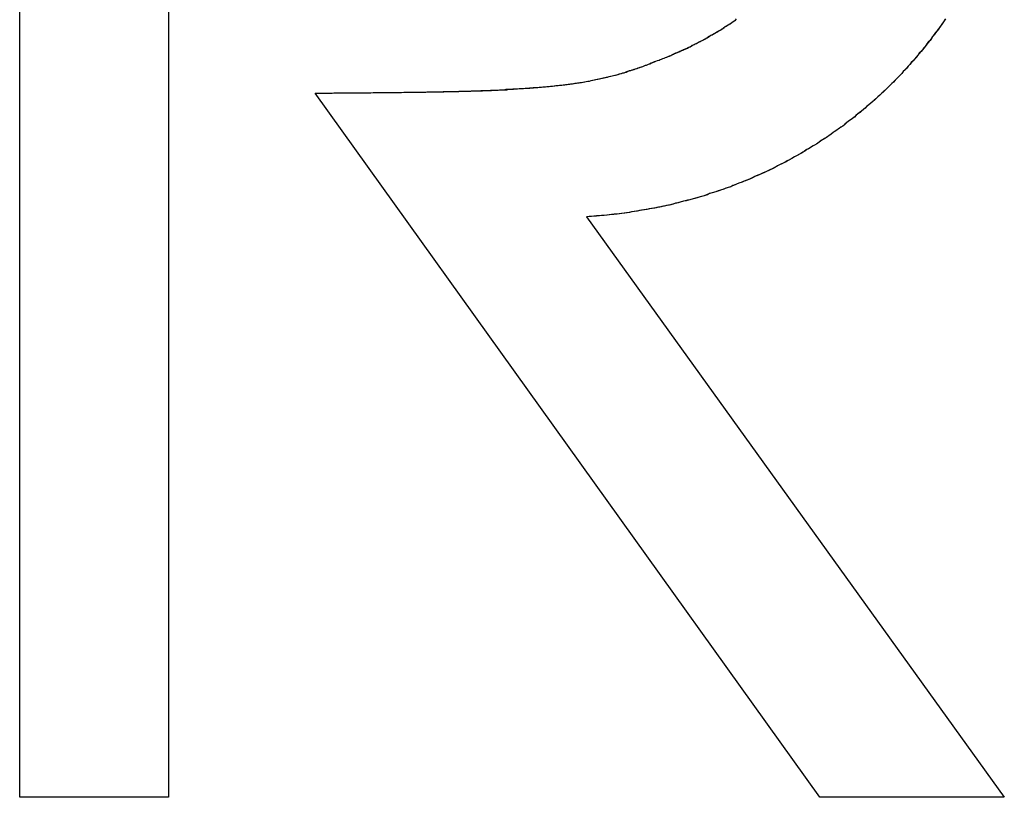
# Model space of a CAD drawing. Extents: x 1917 to 3682, y 1570 to 2675.
# Tile 54 of 166: x 1974.85 to 1977.69, y 2397.24 to 2399.49. Entities that reach past the tile are written whole.
import ezdxf

# ---------------------------------------------------------------- set-up
doc = ezdxf.new("R2010")
doc.units = 0
doc.header["$MEASUREMENT"] = 0
doc.layers.add('KF_SEQUENZA_10_NW_FRONT', color=7, linetype='CONTINUOUS')
doc.layers.add('KF_SEQUENZA_5_NW_REAR', color=7, linetype='CONTINUOUS')

# ---------------------------------------------------------------- blocks, each defined once
blk = doc.blocks.new('KF_SEQUENZA_5_NW_FRONT')
at = {"layer": 'KF_SEQUENZA_10_NW_FRONT'}
for p, q in [((-128.4257, -255.1921), (-128.4257, -250.7044)), ((-128.4257, -255.1921), (-128.4257, -250.7044)), ((-127.9962, -251.1079), (-127.9962, -255.1921)), ((-127.9962, -251.1079), (-127.9962, -255.1921)), ((-126.117, -255.1921), (-127.5728, -253.1599)), ((-126.117, -255.1921), (-127.5728, -253.1599)), ((-126.7904, -253.5166), (-125.5846, -255.1921)), ((-126.7904, -253.5166), (-125.5846, -255.1921)), ((-127.9962, -255.1921), (-128.4257, -255.1921)), ((-127.9962, -255.1921), (-128.4257, -255.1921)), ((-125.5846, -255.1921), (-126.117, -255.1921)), ((-125.5846, -255.1921), (-126.117, -255.1921))]:
    blk.add_line(p, q, dxfattribs=at)
for points in [[(-125.755, -252.947, 0), (-125.759, -252.953, 0), (-125.763, -252.958, 0), (-125.767, -252.964, 0), (-125.771, -252.97, 0), (-125.775, -252.975, 0), (-125.779, -252.981, 0), (-125.783, -252.986, 0), (-125.787, -252.992, 0), (-125.792, -252.997, 0), (-125.796, -253.003, 0), (-125.8, -253.008, 0), (-125.804, -253.014, 0), (-125.808, -253.019, 0), (-125.813, -253.025, 0), (-125.817, -253.03, 0), (-125.821, -253.035, 0), (-125.826, -253.041, 0), (-125.83, -253.046, 0), (-125.835, -253.051, 0), (-125.839, -253.057, 0), (-125.844, -253.062, 0), (-125.848, -253.067, 0), (-125.853, -253.072, 0), (-125.857, -253.077, 0), (-125.862, -253.082, 0), (-125.866, -253.088, 0), (-125.871, -253.093, 0), (-125.876, -253.098, 0), (-125.88, -253.103, 0), (-125.885, -253.108, 0), (-125.89, -253.113, 0), (-125.895, -253.118, 0), (-125.9, -253.123, 0), (-125.904, -253.127, 0), (-125.909, -253.132, 0), (-125.914, -253.137, 0), (-125.919, -253.142, 0), (-125.924, -253.147, 0), (-125.929, -253.152, 0), (-125.934, -253.156, 0), (-125.939, -253.161, 0), (-125.944, -253.166, 0), (-125.949, -253.17, 0), (-125.954, -253.175, 0), (-125.959, -253.18, 0), (-125.964, -253.184, 0), (-125.97, -253.189, 0), (-125.975, -253.193, 0), (-125.98, -253.198, 0), (-125.985, -253.202, 0), (-125.991, -253.207, 0), (-125.996, -253.211, 0), (-126.001, -253.216, 0), (-126.007, -253.22, 0), (-126.012, -253.224, 0), (-126.017, -253.229, 0), (-126.023, -253.233, 0), (-126.028, -253.237, 0), (-126.034, -253.241, 0), (-126.039, -253.245, 0), (-126.045, -253.25, 0), (-126.05, -253.254, 0), (-126.056, -253.258, 0), (-126.061, -253.262, 0), (-126.067, -253.266, 0), (-126.073, -253.27, 0), (-126.078, -253.274, 0), (-126.084, -253.278, 0), (-126.09, -253.282, 0), (-126.095, -253.286, 0), (-126.101, -253.29, 0), (-126.107, -253.294, 0), (-126.113, -253.297, 0), (-126.118, -253.301, 0), (-126.124, -253.305, 0), (-126.13, -253.309, 0), (-126.136, -253.312, 0), (-126.142, -253.316, 0), (-126.148, -253.32, 0), (-126.154, -253.323, 0), (-126.16, -253.327, 0), (-126.166, -253.33, 0), (-126.172, -253.334, 0), (-126.178, -253.337, 0), (-126.184, -253.341, 0), (-126.19, -253.344, 0), (-126.196, -253.348, 0), (-126.202, -253.351, 0), (-126.208, -253.354, 0), (-126.214, -253.358, 0), (-126.221, -253.361, 0), (-126.227, -253.364, 0), (-126.233, -253.367, 0), (-126.239, -253.37, 0), (-126.245, -253.374, 0), (-126.252, -253.377, 0), (-126.258, -253.38, 0), (-126.264, -253.383, 0), (-126.271, -253.386, 0), (-126.277, -253.389, 0), (-126.283, -253.392, 0), (-126.29, -253.395, 0), (-126.296, -253.397, 0), (-126.303, -253.4, 0), (-126.309, -253.403, 0), (-126.315, -253.406, 0), (-126.322, -253.409, 0), (-126.328, -253.411, 0), (-126.335, -253.414, 0), (-126.341, -253.417, 0), (-126.348, -253.419, 0), (-126.355, -253.422, 0), (-126.361, -253.425, 0), (-126.368, -253.427, 0), (-126.374, -253.43, 0), (-126.381, -253.432, 0), (-126.388, -253.434, 0), (-126.394, -253.437, 0), (-126.401, -253.439, 0), (-126.408, -253.442, 0), (-126.414, -253.444, 0), (-126.421, -253.446, 0), (-126.428, -253.448, 0), (-126.435, -253.45, 0), (-126.441, -253.453, 0), (-126.448, -253.455, 0), (-126.455, -253.457, 0), (-126.462, -253.459, 0), (-126.469, -253.461, 0), (-126.476, -253.463, 0), (-126.482, -253.465, 0), (-126.489, -253.467, 0), (-126.496, -253.469, 0), (-126.503, -253.471, 0), (-126.51, -253.472, 0), (-126.517, -253.474, 0), (-126.524, -253.476, 0), (-126.531, -253.478, 0), (-126.538, -253.479, 0), (-126.545, -253.481, 0), (-126.552, -253.483, 0), (-126.559, -253.484, 0), (-126.566, -253.486, 0), (-126.573, -253.487, 0), (-126.58, -253.489, 0), (-126.587, -253.49, 0), (-126.594, -253.492, 0), (-126.601, -253.493, 0), (-126.609, -253.494, 0), (-126.616, -253.496, 0), (-126.623, -253.497, 0), (-126.63, -253.498, 0), (-126.637, -253.499, 0), (-126.644, -253.501, 0), (-126.652, -253.502, 0), (-126.659, -253.503, 0), (-126.666, -253.504, 0), (-126.673, -253.505, 0), (-126.68, -253.506, 0), (-126.688, -253.507, 0), (-126.695, -253.508, 0), (-126.702, -253.509, 0), (-126.71, -253.509, 0), (-126.717, -253.51, 0), (-126.724, -253.511, 0), (-126.731, -253.512, 0), (-126.739, -253.513, 0), (-126.746, -253.513, 0), (-126.753, -253.514, 0), (-126.761, -253.514, 0), (-126.768, -253.515, 0), (-126.776, -253.516, 0), (-126.783, -253.516, 0), (-126.79, -253.517, 0)], [(-125.754, -252.946, 0), (-125.758, -252.951, 0), (-125.762, -252.957, 0), (-125.766, -252.963, 0), (-125.77, -252.968, 0), (-125.774, -252.974, 0), (-125.778, -252.98, 0), (-125.783, -252.985, 0), (-125.787, -252.991, 0), (-125.791, -252.996, 0), (-125.795, -253.002, 0), (-125.799, -253.008, 0), (-125.804, -253.013, 0), (-125.808, -253.018, 0), (-125.812, -253.024, 0), (-125.817, -253.029, 0), (-125.821, -253.035, 0), (-125.825, -253.04, 0), (-125.83, -253.045, 0), (-125.834, -253.051, 0), (-125.839, -253.056, 0), (-125.843, -253.061, 0), (-125.848, -253.067, 0), (-125.852, -253.072, 0), (-125.857, -253.077, 0), (-125.862, -253.082, 0), (-125.866, -253.087, 0), (-125.871, -253.092, 0), (-125.876, -253.098, 0), (-125.88, -253.103, 0), (-125.885, -253.108, 0), (-125.89, -253.113, 0), (-125.895, -253.118, 0), (-125.9, -253.123, 0), (-125.904, -253.128, 0), (-125.909, -253.132, 0), (-125.914, -253.137, 0), (-125.919, -253.142, 0), (-125.924, -253.147, 0), (-125.929, -253.152, 0), (-125.934, -253.157, 0), (-125.939, -253.161, 0), (-125.944, -253.166, 0), (-125.95, -253.171, 0), (-125.955, -253.176, 0), (-125.96, -253.18, 0), (-125.965, -253.185, 0), (-125.97, -253.189, 0), (-125.976, -253.194, 0), (-125.981, -253.198, 0), (-125.986, -253.203, 0), (-125.991, -253.207, 0), (-125.997, -253.212, 0), (-126.002, -253.216, 0), (-126.008, -253.221, 0), (-126.013, -253.225, 0), (-126.018, -253.229, 0), (-126.024, -253.234, 0), (-126.029, -253.238, 0), (-126.035, -253.242, 0), (-126.04, -253.246, 0), (-126.046, -253.251, 0), (-126.051, -253.255, 0), (-126.057, -253.259, 0), (-126.063, -253.263, 0), (-126.068, -253.267, 0), (-126.074, -253.271, 0), (-126.08, -253.275, 0), (-126.085, -253.279, 0), (-126.091, -253.283, 0), (-126.097, -253.287, 0), (-126.103, -253.291, 0), (-126.109, -253.295, 0), (-126.114, -253.298, 0), (-126.12, -253.302, 0), (-126.126, -253.306, 0), (-126.132, -253.31, 0), (-126.138, -253.313, 0), (-126.144, -253.317, 0), (-126.15, -253.321, 0), (-126.156, -253.324, 0), (-126.162, -253.328, 0), (-126.168, -253.332, 0), (-126.174, -253.335, 0), (-126.18, -253.339, 0), (-126.186, -253.342, 0), (-126.192, -253.345, 0), (-126.198, -253.349, 0), (-126.204, -253.352, 0), (-126.211, -253.355, 0), (-126.217, -253.359, 0), (-126.223, -253.362, 0), (-126.229, -253.365, 0), (-126.235, -253.368, 0), (-126.242, -253.372, 0), (-126.248, -253.375, 0), (-126.254, -253.378, 0), (-126.261, -253.381, 0), (-126.267, -253.384, 0), (-126.273, -253.387, 0), (-126.28, -253.39, 0), (-126.286, -253.393, 0), (-126.292, -253.396, 0), (-126.299, -253.399, 0), (-126.305, -253.401, 0), (-126.312, -253.404, 0), (-126.318, -253.407, 0), (-126.325, -253.41, 0), (-126.331, -253.413, 0), (-126.338, -253.415, 0), (-126.344, -253.418, 0), (-126.351, -253.42, 0), (-126.357, -253.423, 0), (-126.364, -253.426, 0), (-126.371, -253.428, 0), (-126.377, -253.431, 0), (-126.384, -253.433, 0), (-126.39, -253.435, 0), (-126.397, -253.438, 0), (-126.404, -253.44, 0), (-126.41, -253.442, 0), (-126.417, -253.445, 0), (-126.424, -253.447, 0), (-126.431, -253.449, 0), (-126.437, -253.451, 0), (-126.444, -253.453, 0), (-126.451, -253.456, 0), (-126.458, -253.458, 0), (-126.465, -253.46, 0), (-126.471, -253.462, 0), (-126.478, -253.464, 0), (-126.485, -253.466, 0), (-126.492, -253.468, 0), (-126.499, -253.469, 0), (-126.506, -253.471, 0), (-126.513, -253.473, 0), (-126.52, -253.475, 0), (-126.526, -253.477, 0), (-126.533, -253.478, 0), (-126.54, -253.48, 0), (-126.547, -253.482, 0), (-126.554, -253.483, 0), (-126.561, -253.485, 0), (-126.568, -253.486, 0), (-126.575, -253.488, 0), (-126.582, -253.489, 0), (-126.589, -253.491, 0), (-126.596, -253.492, 0), (-126.603, -253.493, 0), (-126.611, -253.495, 0), (-126.618, -253.496, 0), (-126.625, -253.497, 0), (-126.632, -253.498, 0), (-126.639, -253.5, 0), (-126.646, -253.501, 0), (-126.653, -253.502, 0), (-126.66, -253.503, 0), (-126.667, -253.504, 0), (-126.675, -253.505, 0), (-126.682, -253.506, 0), (-126.689, -253.507, 0), (-126.696, -253.508, 0), (-126.703, -253.509, 0), (-126.711, -253.51, 0), (-126.718, -253.51, 0), (-126.725, -253.511, 0), (-126.732, -253.512, 0), (-126.739, -253.513, 0), (-126.747, -253.513, 0), (-126.754, -253.514, 0), (-126.761, -253.515, 0), (-126.769, -253.515, 0), (-126.776, -253.516, 0), (-126.783, -253.516, 0), (-126.79, -253.517, 0)], [(-126.585, -253.066, 0), (-126.581, -253.065, 0), (-126.577, -253.063, 0), (-126.574, -253.062, 0), (-126.57, -253.06, 0), (-126.566, -253.059, 0), (-126.562, -253.057, 0), (-126.558, -253.056, 0), (-126.555, -253.054, 0), (-126.551, -253.052, 0), (-126.547, -253.051, 0), (-126.543, -253.049, 0), (-126.539, -253.048, 0), (-126.536, -253.046, 0), (-126.532, -253.044, 0), (-126.528, -253.043, 0), (-126.524, -253.041, 0), (-126.521, -253.039, 0), (-126.517, -253.038, 0), (-126.513, -253.036, 0), (-126.51, -253.034, 0), (-126.506, -253.033, 0), (-126.502, -253.031, 0), (-126.499, -253.029, 0), (-126.495, -253.027, 0), (-126.491, -253.026, 0), (-126.488, -253.024, 0), (-126.484, -253.022, 0), (-126.48, -253.02, 0), (-126.477, -253.018, 0), (-126.473, -253.017, 0), (-126.47, -253.015, 0), (-126.466, -253.013, 0), (-126.462, -253.011, 0), (-126.459, -253.009, 0), (-126.455, -253.007, 0), (-126.452, -253.005, 0), (-126.448, -253.003, 0), (-126.445, -253.001, 0), (-126.441, -252.999, 0), (-126.438, -252.997, 0), (-126.434, -252.995, 0), (-126.431, -252.993, 0), (-126.427, -252.991, 0), (-126.424, -252.989, 0), (-126.42, -252.987, 0), (-126.417, -252.985, 0), (-126.414, -252.983, 0), (-126.41, -252.981, 0), (-126.407, -252.979, 0), (-126.403, -252.977, 0), (-126.4, -252.975, 0), (-126.397, -252.973, 0), (-126.393, -252.971, 0), (-126.39, -252.968, 0), (-126.386, -252.966, 0), (-126.383, -252.964, 0), (-126.38, -252.962, 0), (-126.376, -252.96, 0), (-126.373, -252.958, 0), (-126.37, -252.955, 0), (-126.367, -252.953, 0), (-126.363, -252.951, 0), (-126.36, -252.949, 0), (-126.357, -252.946, 0)], [(-126.585, -253.066, 0), (-126.581, -253.065, 0), (-126.578, -253.063, 0), (-126.574, -253.062, 0), (-126.57, -253.06, 0), (-126.566, -253.059, 0), (-126.562, -253.057, 0), (-126.559, -253.056, 0), (-126.555, -253.054, 0), (-126.551, -253.053, 0), (-126.547, -253.051, 0), (-126.544, -253.049, 0), (-126.54, -253.048, 0), (-126.536, -253.046, 0), (-126.532, -253.045, 0), (-126.529, -253.043, 0), (-126.525, -253.041, 0), (-126.521, -253.04, 0), (-126.518, -253.038, 0), (-126.514, -253.036, 0), (-126.51, -253.035, 0), (-126.507, -253.033, 0), (-126.503, -253.031, 0), (-126.499, -253.03, 0), (-126.496, -253.028, 0), (-126.492, -253.026, 0), (-126.488, -253.024, 0), (-126.485, -253.022, 0), (-126.481, -253.021, 0), (-126.478, -253.019, 0), (-126.474, -253.017, 0), (-126.47, -253.015, 0), (-126.467, -253.013, 0), (-126.463, -253.011, 0), (-126.46, -253.01, 0), (-126.456, -253.008, 0), (-126.453, -253.006, 0), (-126.449, -253.004, 0), (-126.446, -253.002, 0), (-126.442, -253, 0), (-126.439, -252.998, 0), (-126.435, -252.996, 0), (-126.432, -252.994, 0), (-126.428, -252.992, 0), (-126.425, -252.99, 0), (-126.421, -252.988, 0), (-126.418, -252.986, 0), (-126.414, -252.984, 0), (-126.411, -252.982, 0), (-126.408, -252.98, 0), (-126.404, -252.978, 0), (-126.401, -252.975, 0), (-126.397, -252.973, 0), (-126.394, -252.971, 0), (-126.391, -252.969, 0), (-126.387, -252.967, 0), (-126.384, -252.965, 0), (-126.381, -252.963, 0), (-126.377, -252.96, 0), (-126.374, -252.958, 0), (-126.371, -252.956, 0), (-126.367, -252.954, 0), (-126.364, -252.951, 0), (-126.361, -252.949, 0), (-126.358, -252.947, 0)], [(-127.573, -253.16, 0), (-127.563, -253.16, 0), (-127.553, -253.16, 0), (-127.544, -253.16, 0), (-127.534, -253.16, 0), (-127.524, -253.16, 0), (-127.515, -253.159, 0), (-127.505, -253.159, 0), (-127.496, -253.159, 0), (-127.486, -253.159, 0), (-127.477, -253.159, 0), (-127.468, -253.159, 0), (-127.458, -253.159, 0), (-127.449, -253.159, 0), (-127.44, -253.159, 0), (-127.431, -253.159, 0), (-127.422, -253.159, 0), (-127.413, -253.159, 0), (-127.404, -253.158, 0), (-127.395, -253.158, 0), (-127.386, -253.158, 0), (-127.377, -253.158, 0), (-127.368, -253.158, 0), (-127.36, -253.158, 0), (-127.351, -253.158, 0), (-127.342, -253.158, 0), (-127.334, -253.158, 0), (-127.325, -253.158, 0), (-127.317, -253.157, 0), (-127.308, -253.157, 0), (-127.3, -253.157, 0), (-127.292, -253.157, 0), (-127.283, -253.157, 0), (-127.275, -253.157, 0), (-127.267, -253.157, 0), (-127.259, -253.157, 0), (-127.251, -253.156, 0), (-127.243, -253.156, 0), (-127.235, -253.156, 0), (-127.227, -253.156, 0), (-127.219, -253.156, 0), (-127.212, -253.156, 0), (-127.204, -253.155, 0), (-127.196, -253.155, 0), (-127.189, -253.155, 0), (-127.181, -253.155, 0), (-127.174, -253.155, 0), (-127.166, -253.155, 0), (-127.159, -253.154, 0), (-127.151, -253.154, 0), (-127.144, -253.154, 0), (-127.137, -253.154, 0), (-127.13, -253.154, 0), (-127.123, -253.153, 0), (-127.115, -253.153, 0), (-127.108, -253.153, 0), (-127.102, -253.153, 0), (-127.095, -253.152, 0), (-127.088, -253.152, 0), (-127.081, -253.152, 0), (-127.074, -253.152, 0), (-127.067, -253.151, 0), (-127.061, -253.151, 0), (-127.054, -253.151, 0), (-127.048, -253.151, 0), (-127.041, -253.15, 0), (-127.035, -253.15, 0), (-127.028, -253.15, 0), (-127.022, -253.149, 0), (-127.016, -253.149, 0), (-127.009, -253.149, 0), (-127.003, -253.148, 0), (-126.997, -253.148, 0), (-126.991, -253.148, 0), (-126.985, -253.147, 0), (-126.979, -253.147, 0), (-126.973, -253.147, 0), (-126.967, -253.146, 0), (-126.961, -253.146, 0), (-126.955, -253.145, 0), (-126.95, -253.145, 0), (-126.944, -253.144, 0), (-126.938, -253.144, 0), (-126.933, -253.144, 0), (-126.927, -253.143, 0), (-126.921, -253.143, 0), (-126.916, -253.142, 0), (-126.91, -253.142, 0), (-126.905, -253.141, 0), (-126.9, -253.141, 0), (-126.894, -253.14, 0), (-126.889, -253.14, 0), (-126.884, -253.139, 0), (-126.879, -253.138, 0), (-126.873, -253.138, 0), (-126.868, -253.137, 0), (-126.863, -253.137, 0), (-126.858, -253.136, 0), (-126.853, -253.136, 0), (-126.848, -253.135, 0), (-126.843, -253.134, 0), (-126.838, -253.134, 0), (-126.833, -253.133, 0), (-126.828, -253.132, 0), (-126.824, -253.131, 0), (-126.819, -253.131, 0), (-126.814, -253.13, 0), (-126.809, -253.129, 0), (-126.805, -253.129, 0), (-126.8, -253.128, 0), (-126.795, -253.127, 0), (-126.791, -253.126, 0), (-126.786, -253.125, 0), (-126.782, -253.125, 0), (-126.777, -253.124, 0), (-126.773, -253.123, 0), (-126.768, -253.122, 0), (-126.764, -253.121, 0), (-126.759, -253.12, 0), (-126.755, -253.119, 0), (-126.75, -253.118, 0), (-126.746, -253.117, 0), (-126.742, -253.116, 0), (-126.737, -253.115, 0), (-126.733, -253.114, 0), (-126.729, -253.113, 0), (-126.725, -253.112, 0), (-126.72, -253.111, 0), (-126.716, -253.11, 0), (-126.712, -253.109, 0), (-126.708, -253.108, 0), (-126.703, -253.107, 0), (-126.699, -253.106, 0), (-126.695, -253.104, 0), (-126.691, -253.103, 0), (-126.687, -253.102, 0), (-126.682, -253.101, 0), (-126.678, -253.099, 0), (-126.674, -253.098, 0), (-126.67, -253.097, 0), (-126.666, -253.095, 0), (-126.661, -253.094, 0), (-126.657, -253.093, 0), (-126.653, -253.091, 0), (-126.649, -253.09, 0), (-126.645, -253.089, 0), (-126.641, -253.087, 0), (-126.636, -253.086, 0), (-126.632, -253.084, 0), (-126.628, -253.083, 0), (-126.624, -253.081, 0), (-126.62, -253.079, 0), (-126.615, -253.078, 0), (-126.611, -253.076, 0), (-126.607, -253.075, 0), (-126.603, -253.073, 0), (-126.598, -253.071, 0), (-126.594, -253.069, 0), (-126.59, -253.068, 0), (-126.585, -253.066, 0)], [(-127.573, -253.16, 0), (-127.564, -253.16, 0), (-127.555, -253.16, 0), (-127.546, -253.16, 0), (-127.537, -253.16, 0), (-127.528, -253.16, 0), (-127.519, -253.159, 0), (-127.51, -253.159, 0), (-127.501, -253.159, 0), (-127.492, -253.159, 0), (-127.484, -253.159, 0), (-127.475, -253.159, 0), (-127.466, -253.159, 0), (-127.457, -253.159, 0), (-127.449, -253.159, 0), (-127.44, -253.159, 0), (-127.432, -253.159, 0), (-127.423, -253.159, 0), (-127.415, -253.159, 0), (-127.406, -253.158, 0), (-127.398, -253.158, 0), (-127.39, -253.158, 0), (-127.381, -253.158, 0), (-127.373, -253.158, 0), (-127.365, -253.158, 0), (-127.357, -253.158, 0), (-127.348, -253.158, 0), (-127.34, -253.158, 0), (-127.332, -253.158, 0), (-127.324, -253.158, 0), (-127.316, -253.157, 0), (-127.308, -253.157, 0), (-127.301, -253.157, 0), (-127.293, -253.157, 0), (-127.285, -253.157, 0), (-127.277, -253.157, 0), (-127.269, -253.157, 0), (-127.262, -253.157, 0), (-127.254, -253.157, 0), (-127.246, -253.156, 0), (-127.239, -253.156, 0), (-127.231, -253.156, 0), (-127.224, -253.156, 0), (-127.217, -253.156, 0), (-127.209, -253.156, 0), (-127.202, -253.156, 0), (-127.195, -253.155, 0), (-127.187, -253.155, 0), (-127.18, -253.155, 0), (-127.173, -253.155, 0), (-127.166, -253.155, 0), (-127.159, -253.155, 0), (-127.152, -253.154, 0), (-127.145, -253.154, 0), (-127.138, -253.154, 0), (-127.131, -253.154, 0), (-127.124, -253.154, 0), (-127.117, -253.153, 0), (-127.11, -253.153, 0), (-127.104, -253.153, 0), (-127.097, -253.153, 0), (-127.09, -253.153, 0), (-127.084, -253.152, 0), (-127.077, -253.152, 0), (-127.071, -253.152, 0), (-127.064, -253.152, 0), (-127.058, -253.151, 0), (-127.051, -253.151, 0), (-127.045, -253.151, 0), (-127.039, -253.15, 0), (-127.032, -253.15, 0), (-127.026, -253.15, 0), (-127.02, -253.15, 0), (-127.014, -253.149, 0), (-127.008, -253.149, 0), (-127.001, -253.149, 0), (-126.995, -253.148, 0), (-126.989, -253.148, 0), (-126.983, -253.147, 0), (-126.978, -253.147, 0), (-126.972, -253.147, 0), (-126.966, -253.146, 0), (-126.96, -253.146, 0), (-126.954, -253.146, 0), (-126.948, -253.145, 0), (-126.943, -253.145, 0), (-126.937, -253.144, 0), (-126.931, -253.144, 0), (-126.926, -253.143, 0), (-126.92, -253.143, 0), (-126.915, -253.142, 0), (-126.909, -253.142, 0), (-126.904, -253.141, 0), (-126.898, -253.141, 0), (-126.893, -253.14, 0), (-126.888, -253.14, 0), (-126.882, -253.139, 0), (-126.877, -253.138, 0), (-126.872, -253.138, 0), (-126.866, -253.137, 0), (-126.861, -253.137, 0), (-126.856, -253.136, 0), (-126.851, -253.135, 0), (-126.846, -253.135, 0), (-126.841, -253.134, 0), (-126.836, -253.133, 0), (-126.831, -253.133, 0), (-126.826, -253.132, 0), (-126.821, -253.131, 0), (-126.816, -253.13, 0), (-126.811, -253.13, 0), (-126.806, -253.129, 0), (-126.801, -253.128, 0), (-126.796, -253.127, 0), (-126.791, -253.126, 0), (-126.786, -253.125, 0), (-126.782, -253.125, 0), (-126.777, -253.124, 0), (-126.772, -253.123, 0), (-126.767, -253.122, 0), (-126.763, -253.121, 0), (-126.758, -253.12, 0), (-126.753, -253.119, 0), (-126.749, -253.118, 0), (-126.744, -253.117, 0), (-126.739, -253.116, 0), (-126.735, -253.115, 0), (-126.73, -253.114, 0), (-126.725, -253.112, 0), (-126.721, -253.111, 0), (-126.716, -253.11, 0), (-126.712, -253.109, 0), (-126.707, -253.108, 0), (-126.703, -253.107, 0), (-126.698, -253.105, 0), (-126.694, -253.104, 0), (-126.689, -253.103, 0), (-126.685, -253.101, 0), (-126.68, -253.1, 0), (-126.676, -253.099, 0), (-126.671, -253.097, 0), (-126.667, -253.096, 0), (-126.662, -253.095, 0), (-126.658, -253.093, 0), (-126.653, -253.092, 0), (-126.649, -253.09, 0), (-126.644, -253.089, 0), (-126.64, -253.087, 0), (-126.635, -253.085, 0), (-126.631, -253.084, 0), (-126.626, -253.082, 0), (-126.622, -253.08, 0), (-126.617, -253.079, 0), (-126.613, -253.077, 0), (-126.608, -253.075, 0), (-126.604, -253.073, 0), (-126.599, -253.072, 0), (-126.594, -253.07, 0), (-126.59, -253.068, 0), (-126.585, -253.066, 0)]]:
    blk.add_polyline3d(points, dxfattribs=at)

msp = doc.modelspace()

# ---------------------------------------------------------------- block references
at = {"layer": 'KF_SEQUENZA_5_NW_REAR'}
msp.add_blockref('KF_SEQUENZA_5_NW_FRONT', (2103.2754, 2652.4357), dxfattribs=at)

doc.saveas('drawing.dxf')
